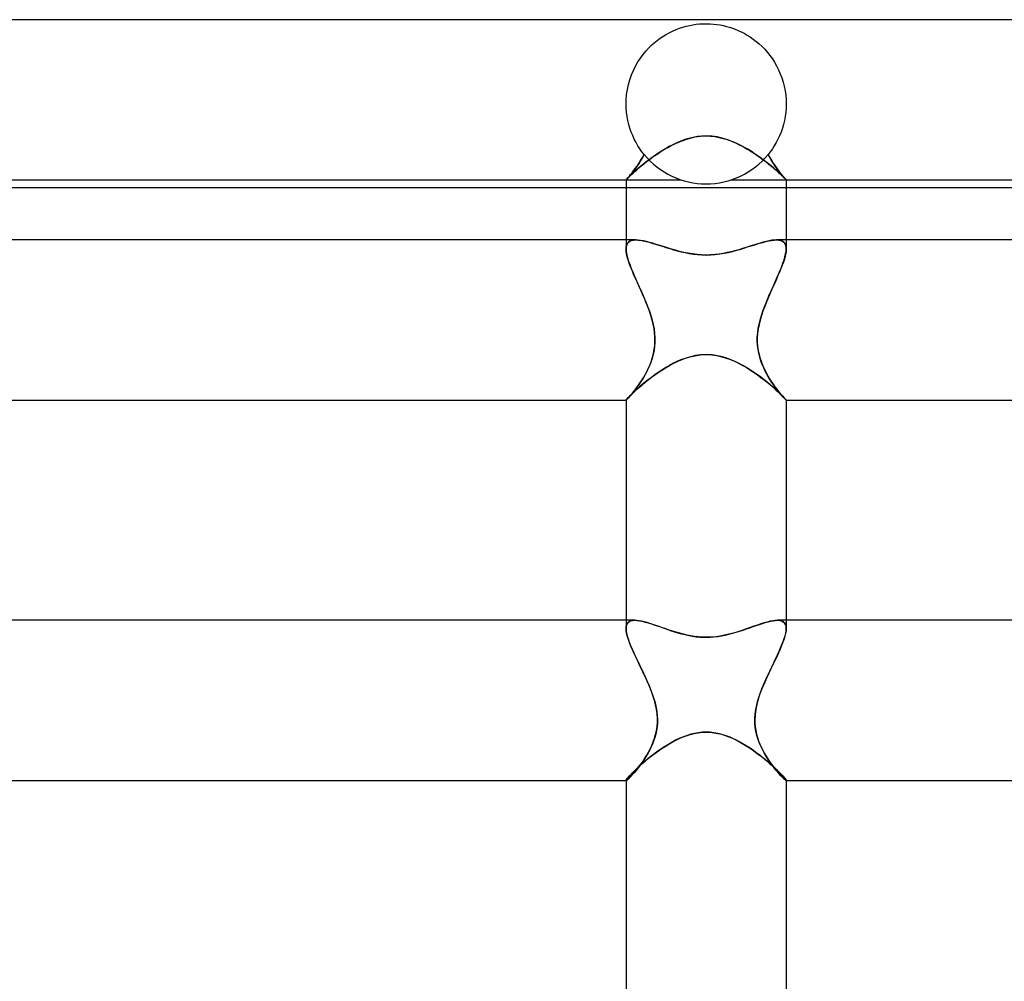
# Model space of a CAD drawing. Header units: millimetres. Extents: x -258 to 258, y -2 to 190.
# Tile 30 of 41: x -17 to 7, y 166 to 190. Entities that reach past the tile are written whole.
import ezdxf

# ---------------------------------------------------------------- set-up
doc = ezdxf.new("R2010")
doc.units = ezdxf.units.MM
doc.layers.add('HIDDEN', color=7, linetype='Continuous')
doc.layers.add('THICK', color=7, linetype='Continuous')

msp = doc.modelspace()

# ---------------------------------------------------------------- linework, layer by layer
at = {"layer": 'HIDDEN'}
for p, q in [((-1.013, 189.624), (-0.926, 189.673)), ((-0.926, 189.673), (-0.839, 189.715)), ((-0.839, 189.715), (-0.752, 189.753)), ((-0.752, 189.753), (-0.666, 189.786)), ((-0.666, 189.786), (-0.58, 189.814)), ((-0.58, 189.814), (-0.495, 189.838)), ((-0.495, 189.838), (-0.411, 189.857)), ((-0.411, 189.857), (-0.329, 189.873)), ((-0.329, 189.873), (-0.248, 189.885)), ((-0.248, 189.885), (-0.164, 189.893)), ((-0.164, 189.893), (-0.077, 189.899)), ((-0.077, 189.899), (0.011, 189.9)), ((0.011, 189.9), (0.099, 189.898)), ((0.099, 189.898), (0.185, 189.891)), ((0.185, 189.891), (0.268, 189.882)), ((0.268, 189.882), (0.351, 189.869)), ((0.351, 189.869), (0.431, 189.853)), ((0.431, 189.853), (0.509, 189.834)), ((0.509, 189.834), (0.583, 189.813)), ((0.583, 189.813), (0.655, 189.79)), ((0.655, 189.79), (0.727, 189.763)), ((0.727, 189.763), (0.801, 189.733)), ((0.801, 189.733), (0.875, 189.698)), ((0.875, 189.698), (0.951, 189.66)), ((-1.347, 189.378), (-1.266, 189.448)), ((-1.266, 189.448), (-1.184, 189.512)), ((-1.184, 189.512), (-1.099, 189.571)), ((-1.099, 189.571), (-1.013, 189.624)), ((0.951, 189.66), (1.027, 189.616)), ((1.027, 189.616), (1.103, 189.569)), ((1.103, 189.569), (1.178, 189.516)), ((1.178, 189.516), (1.253, 189.459)), ((1.253, 189.459), (1.327, 189.397)), ((-1.573, 189.135), (-1.501, 189.222)), ((-1.501, 189.222), (-1.426, 189.303)), ((-1.426, 189.303), (-1.347, 189.378)), ((1.327, 189.397), (1.398, 189.33)), ((1.398, 189.33), (1.467, 189.26)), ((1.467, 189.26), (1.532, 189.185)), ((1.532, 189.185), (1.595, 189.107)), ((-1.765, 188.841), (-1.706, 188.944)), ((-1.706, 188.944), (-1.642, 189.042)), ((-1.642, 189.042), (-1.573, 189.135)), ((1.595, 189.107), (1.655, 189.024)), ((1.655, 189.024), (1.71, 188.937)), ((1.71, 188.937), (1.762, 188.845)), ((-1.866, 188.619), (-1.818, 188.733)), ((-1.818, 188.733), (-1.765, 188.841)), ((1.762, 188.845), (1.81, 188.75)), ((1.81, 188.75), (1.853, 188.652)), ((-1.941, 188.38), (-1.907, 188.501)), ((-1.907, 188.501), (-1.866, 188.619)), ((1.853, 188.652), (1.892, 188.55)), ((1.892, 188.55), (1.925, 188.444)), ((1.925, 188.444), (1.952, 188.336)), ((-1.987, 188.129), (-1.968, 188.256)), ((-1.968, 188.256), (-1.941, 188.38)), ((1.952, 188.336), (1.973, 188.225)), ((1.973, 188.225), (1.989, 188.113)), ((-2, 187.933), (-1.999, 187.95)), ((-1.999, 187.967), (-1.998, 187.983)), ((-1.999, 187.95), (-1.999, 187.967)), ((-1.998, 187.983), (-1.997, 188)), ((-1.997, 188), (-1.987, 188.129)), ((1.989, 188.113), (1.997, 188)), ((1.997, 188), (1.998, 187.983)), ((1.998, 187.983), (1.999, 187.967)), ((1.999, 187.967), (1.999, 187.95)), ((1.999, 187.95), (2, 187.933)), ((-2, 187.917), (-2, 187.933)), ((-2, 187.9), (-2, 187.917)), ((-1.997, 187.795), (-2, 187.9)), ((-1.989, 187.69), (-1.997, 187.795)), ((1.997, 187.794), (1.989, 187.689)), ((2, 187.9), (1.997, 187.794)), ((2, 187.933), (2, 187.917)), ((2, 187.917), (2, 187.9)), ((-1.975, 187.586), (-1.989, 187.69)), ((-1.956, 187.484), (-1.975, 187.586)), ((-1.932, 187.385), (-1.956, 187.484)), ((1.956, 187.483), (1.932, 187.384)), ((1.975, 187.585), (1.956, 187.483)), ((1.989, 187.689), (1.975, 187.585)), ((-1.904, 187.288), (-1.932, 187.385)), ((-1.871, 187.195), (-1.904, 187.288)), ((1.904, 187.288), (1.871, 187.194)), ((1.932, 187.384), (1.904, 187.288)), ((-1.835, 187.104), (-1.871, 187.195)), ((-1.795, 187.017), (-1.835, 187.104)), ((-1.751, 186.933), (-1.795, 187.017)), ((-0.693, 186.942), (-0.603, 186.978)), ((-0.603, 186.978), (-0.507, 187.012)), ((-0.507, 187.012), (-0.398, 187.044)), ((-0.398, 187.044), (-0.277, 187.071)), ((-0.277, 187.071), (-0.144, 187.089)), ((-0.144, 187.089), (0, 187.096)), ((0, 187.096), (0.109, 187.092)), ((0.109, 187.092), (0.217, 187.081)), ((0.217, 187.081), (0.324, 187.062)), ((0.324, 187.062), (0.429, 187.036)), ((0.429, 187.036), (0.532, 187.004)), ((0.532, 187.004), (0.633, 186.967)), ((0.633, 186.967), (0.732, 186.925)), ((1.794, 187.016), (1.75, 186.932)), ((1.834, 187.103), (1.794, 187.016)), ((1.871, 187.194), (1.834, 187.103)), ((-1.704, 186.853), (-1.751, 186.933)), ((-1.654, 186.776), (-1.704, 186.853)), ((-1.603, 186.703), (-1.654, 186.776)), ((-1.201, 186.661), (-1.122, 186.713)), ((-1.122, 186.713), (-1.039, 186.763)), ((-1.039, 186.763), (-0.955, 186.812)), ((-0.955, 186.812), (-0.87, 186.858)), ((-0.87, 186.858), (-0.782, 186.902)), ((-0.782, 186.902), (-0.693, 186.942)), ((0.732, 186.925), (0.828, 186.879)), ((0.828, 186.879), (0.922, 186.83)), ((0.922, 186.83), (1.012, 186.779)), ((1.012, 186.779), (1.1, 186.727)), ((1.1, 186.727), (1.185, 186.672)), ((1.654, 186.776), (1.602, 186.703)), ((1.703, 186.852), (1.654, 186.776)), ((1.75, 186.932), (1.703, 186.852)), ((-1.682, 186.41), (-1.637, 186.48)), ((-1.632, 186.488), (-1.674, 186.421)), ((-1.637, 186.48), (-1.592, 186.555)), ((-1.59, 186.56), (-1.632, 186.488)), ((-1.548, 186.634), (-1.603, 186.703)), ((-1.592, 186.555), (-1.548, 186.634)), ((-1.548, 186.634), (-1.59, 186.56)), ((-1.495, 186.45), (-1.426, 186.502)), ((-1.426, 186.502), (-1.354, 186.555)), ((-1.354, 186.555), (-1.279, 186.608)), ((-1.279, 186.608), (-1.201, 186.661)), ((1.185, 186.672), (1.267, 186.617)), ((1.267, 186.617), (1.346, 186.561)), ((1.346, 186.561), (1.423, 186.504)), ((1.423, 186.504), (1.496, 186.448)), ((1.602, 186.703), (1.548, 186.634)), ((1.592, 186.555), (1.548, 186.634)), ((1.548, 186.634), (1.59, 186.56)), ((1.59, 186.56), (1.632, 186.488)), ((1.637, 186.48), (1.592, 186.555)), ((1.632, 186.488), (1.674, 186.421)), ((1.682, 186.41), (1.637, 186.48)), ((-1.85, 186.175), (-1.811, 186.226)), ((-1.796, 186.246), (-1.834, 186.196)), ((-1.811, 186.226), (-1.77, 186.282)), ((-1.757, 186.3), (-1.796, 186.246)), ((-1.783, 186.21), (-1.733, 186.253)), ((-1.77, 186.282), (-1.727, 186.343)), ((-1.716, 186.358), (-1.757, 186.3)), ((-1.733, 186.253), (-1.679, 186.3)), ((-1.727, 186.343), (-1.682, 186.41)), ((-1.674, 186.421), (-1.716, 186.358)), ((-1.679, 186.3), (-1.622, 186.348)), ((-1.622, 186.348), (-1.56, 186.398)), ((-1.56, 186.398), (-1.495, 186.45)), ((1.496, 186.448), (1.566, 186.393)), ((1.566, 186.393), (1.632, 186.34)), ((1.632, 186.34), (1.693, 186.288)), ((1.674, 186.421), (1.716, 186.358)), ((1.727, 186.343), (1.682, 186.41)), ((1.693, 186.288), (1.749, 186.239)), ((1.716, 186.358), (1.757, 186.3)), ((1.77, 186.282), (1.727, 186.343)), ((1.749, 186.239), (1.801, 186.194)), ((1.757, 186.3), (1.796, 186.246)), ((1.811, 186.226), (1.77, 186.282)), ((1.796, 186.246), (1.834, 186.196)), ((1.85, 186.175), (1.811, 186.226)), ((-2, 186), (-1.995, 186.004)), ((-1.996, 186.004), (-2, 186)), ((-2, 186), (-1.997, 186.003)), ((-2, 186), (-2, 186)), ((-2, 186), (-2, 186)), ((-2, 186), (-2, 186)), ((-2, 186), (-2, 186)), ((-2, 186), (-2, 186)), ((-2, 186), (-2, 186)), ((-2, 186), (-2, 186)), ((-2, 186), (-2, 186)), ((-2, 186), (-2, 186)), ((-2, 186), (-2, 186)), ((-2, 186), (-2, 186)), ((-2, 186), (-2, 186)), ((-2, 186), (-0.625, 186)), ((-1.997, 186.003), (-1.989, 186.012)), ((-1.987, 186.013), (-1.996, 186.004)), ((-1.995, 186.004), (-1.985, 186.015)), ((-1.989, 186.012), (-1.976, 186.026)), ((-1.972, 186.029), (-1.987, 186.013)), ((-1.985, 186.015), (-1.968, 186.034)), ((-1.976, 186.026), (-1.957, 186.046)), ((-1.952, 186.051), (-1.972, 186.029)), ((-1.968, 186.034), (-1.945, 186.059)), ((-1.957, 186.046), (-1.932, 186.07)), ((-1.928, 186.079), (-1.952, 186.051)), ((-1.945, 186.059), (-1.918, 186.092)), ((-1.932, 186.07), (-1.902, 186.099)), ((-1.9, 186.113), (-1.928, 186.079)), ((-1.918, 186.092), (-1.886, 186.13)), ((-1.902, 186.099), (-1.867, 186.132)), ((-1.868, 186.152), (-1.9, 186.113)), ((-1.886, 186.13), (-1.85, 186.175)), ((-1.834, 186.196), (-1.868, 186.152)), ((-1.867, 186.132), (-1.827, 186.169)), ((-1.827, 186.169), (-1.783, 186.21)), ((0.625, 186), (2, 186)), ((1.801, 186.194), (1.847, 186.152)), ((1.834, 186.196), (1.868, 186.152)), ((1.847, 186.152), (1.887, 186.114)), ((1.886, 186.13), (1.85, 186.175)), ((1.868, 186.152), (1.9, 186.113)), ((1.918, 186.092), (1.886, 186.13)), ((1.887, 186.114), (1.922, 186.081)), ((1.9, 186.113), (1.928, 186.079)), ((1.945, 186.059), (1.918, 186.092)), ((1.922, 186.081), (1.95, 186.053)), ((1.928, 186.079), (1.952, 186.051)), ((1.968, 186.034), (1.945, 186.059)), ((1.95, 186.053), (1.972, 186.03)), ((1.952, 186.051), (1.972, 186.029)), ((1.985, 186.015), (1.968, 186.034)), ((1.972, 186.03), (1.988, 186.014)), ((1.972, 186.029), (1.987, 186.013)), ((1.995, 186.004), (1.985, 186.015)), ((1.987, 186.013), (1.996, 186.004)), ((1.988, 186.014), (1.997, 186.004)), ((2, 186), (1.995, 186.004)), ((1.996, 186.004), (2, 186)), ((1.997, 186.004), (2, 186)), ((2, 186), (2, 186)), ((2, 186), (2, 186)), ((2, 186), (2, 186)), ((2, 186), (2, 186)), ((2, 186), (2, 186)), ((2, 186), (2, 186)), ((2, 186), (2, 186)), ((2, 186), (2, 186)), ((2, 186), (2, 186)), ((2, 186), (2, 186)), ((2, 186), (2, 186)), ((2, 186), (2, 186)), ((2, 185.8), (-2, 185.8)), ((-2, 184.5), (-2, 184.275)), ((-1.862, 184.487), (-1.813, 184.497)), ((-1.814, 184.497), (-1.862, 184.487)), ((-1.758, 184.5), (-1.814, 184.497)), ((-1.813, 184.497), (-1.758, 184.5)), ((-1.7, 184.497), (-1.758, 184.5)), ((-1.636, 184.489), (-1.7, 184.497)), ((1.701, 184.497), (1.639, 184.49)), ((1.758, 184.5), (1.701, 184.497)), ((1.813, 184.497), (1.758, 184.5)), ((1.758, 184.5), (1.814, 184.497)), ((1.862, 184.487), (1.813, 184.497)), ((1.814, 184.497), (1.862, 184.487)), ((2, 184.5), (2, 184.275)), ((-2, 184.275), (-1.996, 184.329)), ((-1.996, 184.329), (-2, 184.275)), ((-1.997, 184.215), (-2, 184.275)), ((-2, 184.275), (-1.997, 184.219)), ((-1.996, 184.329), (-1.985, 184.376)), ((-1.985, 184.376), (-1.996, 184.329)), ((-1.985, 184.376), (-1.965, 184.415)), ((-1.966, 184.415), (-1.985, 184.376)), ((-1.939, 184.446), (-1.966, 184.415)), ((-1.965, 184.415), (-1.938, 184.447)), ((-1.904, 184.471), (-1.939, 184.446)), ((-1.938, 184.447), (-1.903, 184.471)), ((-1.862, 184.487), (-1.904, 184.471)), ((-1.903, 184.471), (-1.862, 184.487)), ((-1.566, 184.477), (-1.636, 184.489)), ((-1.492, 184.46), (-1.566, 184.477)), ((-1.414, 184.439), (-1.492, 184.46)), ((-1.332, 184.415), (-1.414, 184.439)), ((-1.245, 184.389), (-1.332, 184.415)), ((-1.155, 184.361), (-1.245, 184.389)), ((-1.062, 184.332), (-1.155, 184.361)), ((-0.966, 184.301), (-1.062, 184.332)), ((-0.867, 184.271), (-0.966, 184.301)), ((-0.766, 184.242), (-0.867, 184.271)), ((0.816, 184.256), (0.721, 184.23)), ((0.911, 184.284), (0.816, 184.256)), ((1.003, 184.313), (0.911, 184.284)), ((1.093, 184.341), (1.003, 184.313)), ((1.181, 184.369), (1.093, 184.341)), ((1.266, 184.396), (1.181, 184.369)), ((1.349, 184.421), (1.266, 184.396)), ((1.427, 184.443), (1.349, 184.421)), ((1.502, 184.462), (1.427, 184.443)), ((1.573, 184.478), (1.502, 184.462)), ((1.639, 184.49), (1.573, 184.478)), ((1.903, 184.471), (1.862, 184.487)), ((1.862, 184.487), (1.904, 184.471)), ((1.938, 184.447), (1.903, 184.471)), ((1.904, 184.471), (1.939, 184.446)), ((1.965, 184.415), (1.938, 184.447)), ((1.939, 184.446), (1.966, 184.415)), ((1.985, 184.376), (1.965, 184.415)), ((1.966, 184.415), (1.985, 184.376)), ((1.996, 184.329), (1.985, 184.376)), ((1.985, 184.376), (1.996, 184.329)), ((2, 184.275), (1.996, 184.329)), ((1.996, 184.329), (2, 184.275)), ((1.997, 184.215), (2, 184.275)), ((2, 184.275), (1.997, 184.219)), ((-1.997, 184.219), (-1.988, 184.157)), ((-1.986, 184.149), (-1.997, 184.215)), ((-1.988, 184.157), (-1.973, 184.091)), ((-1.97, 184.077), (-1.986, 184.149)), ((-1.973, 184.091), (-1.954, 184.02)), ((-1.947, 184), (-1.97, 184.077)), ((-1.954, 184.02), (-1.929, 183.945)), ((-0.662, 184.214), (-0.766, 184.242)), ((-0.556, 184.189), (-0.662, 184.214)), ((-0.449, 184.167), (-0.556, 184.189)), ((-0.339, 184.149), (-0.449, 184.167)), ((-0.228, 184.135), (-0.339, 184.149)), ((-0.115, 184.126), (-0.228, 184.135)), ((0, 184.123), (-0.115, 184.126)), ((0.107, 184.126), (0, 184.123)), ((0.214, 184.133), (0.107, 184.126)), ((0.319, 184.146), (0.214, 184.133)), ((0.423, 184.162), (0.319, 184.146)), ((0.524, 184.182), (0.423, 184.162)), ((0.623, 184.205), (0.524, 184.182)), ((0.721, 184.23), (0.623, 184.205)), ((1.954, 184.02), (1.929, 183.945)), ((1.947, 184), (1.97, 184.077)), ((1.973, 184.091), (1.954, 184.02)), ((1.97, 184.077), (1.986, 184.149)), ((1.988, 184.157), (1.973, 184.091)), ((1.986, 184.149), (1.997, 184.215)), ((1.997, 184.219), (1.988, 184.157)), ((-1.92, 183.918), (-1.947, 184)), ((-1.929, 183.945), (-1.901, 183.866)), ((-1.888, 183.832), (-1.92, 183.918)), ((-1.901, 183.866), (-1.869, 183.783)), ((-1.852, 183.742), (-1.888, 183.832)), ((-1.869, 183.783), (-1.833, 183.698)), ((1.869, 183.783), (1.833, 183.698)), ((1.852, 183.742), (1.888, 183.832)), ((1.901, 183.866), (1.869, 183.783)), ((1.888, 183.832), (1.92, 183.918)), ((1.929, 183.945), (1.901, 183.866)), ((1.92, 183.918), (1.947, 184)), ((-1.812, 183.649), (-1.852, 183.742)), ((-1.833, 183.698), (-1.795, 183.609)), ((-1.77, 183.552), (-1.812, 183.649)), ((-1.795, 183.609), (-1.755, 183.518)), ((-1.726, 183.452), (-1.77, 183.552)), ((-1.755, 183.518), (-1.713, 183.424)), ((1.755, 183.518), (1.713, 183.424)), ((1.726, 183.452), (1.77, 183.552)), ((1.795, 183.609), (1.755, 183.518)), ((1.77, 183.552), (1.812, 183.649)), ((1.833, 183.698), (1.795, 183.609)), ((1.812, 183.649), (1.852, 183.742)), ((-1.68, 183.351), (-1.726, 183.452)), ((-1.713, 183.424), (-1.67, 183.328)), ((-1.633, 183.248), (-1.68, 183.351)), ((-1.67, 183.328), (-1.626, 183.231)), ((1.67, 183.328), (1.626, 183.231)), ((1.633, 183.248), (1.68, 183.351)), ((1.713, 183.424), (1.67, 183.328)), ((1.68, 183.351), (1.726, 183.452)), ((-1.587, 183.143), (-1.633, 183.248)), ((-1.626, 183.231), (-1.582, 183.131)), ((-1.542, 183.038), (-1.587, 183.143)), ((-1.582, 183.131), (-1.538, 183.03)), ((-1.498, 182.933), (-1.542, 183.038)), ((-1.538, 183.03), (-1.496, 182.928)), ((1.538, 183.03), (1.496, 182.928)), ((1.498, 182.933), (1.542, 183.038)), ((1.582, 183.131), (1.538, 183.03)), ((1.542, 183.038), (1.587, 183.143)), ((1.626, 183.231), (1.582, 183.131)), ((1.587, 183.143), (1.633, 183.248)), ((-1.456, 182.827), (-1.498, 182.933)), ((-1.496, 182.928), (-1.455, 182.823)), ((-1.417, 182.72), (-1.456, 182.827)), ((-1.455, 182.823), (-1.416, 182.717)), ((1.455, 182.823), (1.416, 182.717)), ((1.417, 182.72), (1.456, 182.827)), ((1.496, 182.928), (1.455, 182.823)), ((1.456, 182.827), (1.498, 182.933)), ((-1.381, 182.611), (-1.417, 182.72)), ((-1.416, 182.717), (-1.38, 182.609)), ((-1.349, 182.5), (-1.381, 182.611)), ((-1.38, 182.609), (-1.349, 182.5)), ((1.349, 182.5), (1.381, 182.611)), ((1.38, 182.609), (1.349, 182.5)), ((1.416, 182.717), (1.38, 182.609)), ((1.381, 182.611), (1.417, 182.72)), ((-1.323, 182.395), (-1.349, 182.5)), ((-1.349, 182.5), (-1.322, 182.389)), ((-1.302, 182.289), (-1.323, 182.395)), ((-1.322, 182.389), (-1.3, 182.278)), ((-1.288, 182.183), (-1.302, 182.289)), ((1.288, 182.183), (1.302, 182.289)), ((1.322, 182.389), (1.3, 182.278)), ((1.302, 182.289), (1.323, 182.395)), ((1.349, 182.5), (1.322, 182.389)), ((1.323, 182.395), (1.349, 182.5)), ((-1.3, 182.278), (-1.286, 182.167)), ((-1.279, 182.077), (-1.288, 182.183)), ((-1.286, 182.167), (-1.279, 182.057)), ((-1.278, 181.972), (-1.279, 182.077)), ((-1.279, 182.057), (-1.279, 181.947)), ((1.278, 181.972), (1.279, 182.077)), ((1.279, 182.077), (1.288, 182.183)), ((1.286, 182.167), (1.279, 182.057)), ((1.279, 182.057), (1.279, 181.947)), ((1.3, 182.278), (1.286, 182.167)), ((-1.287, 181.84), (-1.301, 181.736)), ((-1.296, 181.766), (-1.284, 181.868)), ((-1.279, 181.947), (-1.287, 181.84)), ((-1.284, 181.868), (-1.278, 181.972)), ((1.284, 181.868), (1.278, 181.972)), ((1.279, 181.947), (1.287, 181.84)), ((1.296, 181.766), (1.284, 181.868)), ((1.287, 181.84), (1.301, 181.736)), ((-1.369, 181.48), (-1.339, 181.572)), ((-1.323, 181.635), (-1.35, 181.538)), ((-1.339, 181.572), (-1.315, 181.668)), ((-1.301, 181.736), (-1.323, 181.635)), ((-1.315, 181.668), (-1.296, 181.766)), ((-0.621, 181.507), (-0.519, 181.545)), ((-0.519, 181.545), (-0.406, 181.579)), ((-0.406, 181.579), (-0.282, 181.609)), ((-0.282, 181.609), (-0.147, 181.628)), ((-0.147, 181.628), (0, 181.636)), ((0, 181.636), (0.139, 181.629)), ((0.139, 181.629), (0.269, 181.611)), ((0.269, 181.611), (0.39, 181.584)), ((0.39, 181.584), (0.501, 181.551)), ((0.501, 181.551), (0.607, 181.512)), ((1.315, 181.668), (1.296, 181.766)), ((1.301, 181.736), (1.323, 181.635)), ((1.339, 181.572), (1.315, 181.668)), ((1.323, 181.635), (1.35, 181.538)), ((1.369, 181.48), (1.339, 181.572)), ((-1.477, 181.225), (-1.438, 181.306)), ((-1.417, 181.355), (-1.455, 181.27)), ((-1.438, 181.306), (-1.402, 181.391)), ((-1.381, 181.444), (-1.417, 181.355)), ((-1.402, 181.391), (-1.369, 181.48)), ((-1.35, 181.538), (-1.381, 181.444)), ((-1.105, 181.251), (-1.013, 181.308)), ((-1.013, 181.308), (-0.918, 181.363)), ((-0.918, 181.363), (-0.821, 181.415)), ((-0.821, 181.415), (-0.722, 181.463)), ((-0.722, 181.463), (-0.621, 181.507)), ((0.607, 181.512), (0.712, 181.468)), ((0.712, 181.468), (0.814, 181.419)), ((0.814, 181.419), (0.913, 181.366)), ((0.913, 181.366), (1.011, 181.31)), ((1.011, 181.31), (1.105, 181.251)), ((1.35, 181.538), (1.381, 181.444)), ((1.402, 181.391), (1.369, 181.48)), ((1.381, 181.444), (1.417, 181.355)), ((1.438, 181.306), (1.402, 181.391)), ((1.417, 181.355), (1.455, 181.27)), ((1.477, 181.225), (1.438, 181.306)), ((-1.602, 181.004), (-1.559, 181.074)), ((-1.539, 181.109), (-1.583, 181.034)), ((-1.559, 181.074), (-1.517, 181.148)), ((-1.496, 181.188), (-1.539, 181.109)), ((-1.517, 181.148), (-1.477, 181.225)), ((-1.455, 181.27), (-1.496, 181.188)), ((-1.446, 181.008), (-1.366, 181.069)), ((-1.366, 181.069), (-1.282, 181.13)), ((-1.282, 181.13), (-1.195, 181.191)), ((-1.195, 181.191), (-1.105, 181.251)), ((1.105, 181.251), (1.196, 181.191)), ((1.196, 181.191), (1.284, 181.129)), ((1.284, 181.129), (1.368, 181.068)), ((1.368, 181.068), (1.448, 181.006)), ((1.455, 181.27), (1.496, 181.188)), ((1.517, 181.148), (1.477, 181.225)), ((1.496, 181.188), (1.539, 181.109)), ((1.559, 181.074), (1.517, 181.148)), ((1.539, 181.109), (1.583, 181.034)), ((1.602, 181.004), (1.559, 181.074)), ((-1.773, 180.757), (-1.732, 180.813)), ((-1.719, 180.831), (-1.763, 180.771)), ((-1.732, 180.813), (-1.689, 180.873)), ((-1.722, 180.778), (-1.66, 180.833)), ((-1.674, 180.894), (-1.719, 180.831)), ((-1.689, 180.873), (-1.645, 180.936)), ((-1.628, 180.962), (-1.674, 180.894)), ((-1.66, 180.833), (-1.593, 180.889)), ((-1.645, 180.936), (-1.602, 181.004)), ((-1.583, 181.034), (-1.628, 180.962)), ((-1.593, 180.889), (-1.522, 180.948)), ((-1.522, 180.948), (-1.446, 181.008)), ((1.448, 181.006), (1.524, 180.946)), ((1.524, 180.946), (1.596, 180.887)), ((1.583, 181.034), (1.628, 180.962)), ((1.596, 180.887), (1.663, 180.83)), ((1.645, 180.936), (1.602, 181.004)), ((1.628, 180.962), (1.674, 180.894)), ((1.689, 180.873), (1.645, 180.936)), ((1.663, 180.83), (1.724, 180.776)), ((1.674, 180.894), (1.719, 180.831)), ((1.732, 180.813), (1.689, 180.873)), ((1.719, 180.831), (1.763, 180.771)), ((1.773, 180.757), (1.732, 180.813)), ((-1.968, 180.54), (-1.944, 180.566)), ((-1.944, 180.566), (-1.912, 180.599)), ((-1.943, 180.554), (-1.916, 180.584)), ((-1.912, 180.588), (-1.94, 180.557)), ((-1.916, 180.584), (-1.885, 180.619)), ((-1.912, 180.599), (-1.873, 180.637)), ((-1.88, 180.625), (-1.912, 180.588)), ((-1.885, 180.619), (-1.851, 180.66)), ((-1.844, 180.668), (-1.88, 180.625)), ((-1.873, 180.637), (-1.829, 180.68)), ((-1.851, 180.66), (-1.813, 180.706)), ((-1.805, 180.717), (-1.844, 180.668)), ((-1.829, 180.68), (-1.778, 180.727)), ((-1.813, 180.706), (-1.773, 180.757)), ((-1.763, 180.771), (-1.805, 180.717)), ((-1.778, 180.727), (-1.722, 180.778)), ((1.724, 180.776), (1.78, 180.725)), ((1.763, 180.771), (1.805, 180.717)), ((1.813, 180.706), (1.773, 180.757)), ((1.78, 180.725), (1.831, 180.678)), ((1.805, 180.717), (1.844, 180.668)), ((1.851, 180.66), (1.813, 180.706)), ((1.831, 180.678), (1.875, 180.635)), ((1.844, 180.668), (1.88, 180.625)), ((1.885, 180.619), (1.851, 180.66)), ((1.875, 180.635), (1.913, 180.598)), ((1.88, 180.625), (1.912, 180.588)), ((1.916, 180.584), (1.885, 180.619)), ((1.912, 180.588), (1.94, 180.557)), ((1.913, 180.598), (1.945, 180.565)), ((1.943, 180.554), (1.916, 180.584)), ((1.945, 180.565), (1.969, 180.539)), ((-2, 180.5), (-1.997, 180.506)), ((-2, 180.5), (-1.994, 180.504)), ((-1.994, 180.504), (-2, 180.5)), ((-2, 180.5), (-2, 180.5)), ((-2, 180.5), (-2, 180.5)), ((-2, 180.5), (-2, 180.5)), ((-2, 180.5), (-2, 180.5)), ((-2, 180.5), (-2, 180.5)), ((-2, 180.5), (-2, 180.5)), ((-2, 180.5), (-2, 180.5)), ((-2, 180.5), (-2, 180.5)), ((-2, 180.5), (-2, 180.5)), ((-2, 180.5), (-2, 180.5)), ((-2, 180.5), (-2, 180.5)), ((-2, 180.5), (-2, 180.5)), ((-1.997, 180.506), (-1.986, 180.52)), ((-1.982, 180.515), (-1.994, 180.504)), ((-1.994, 180.504), (-1.982, 180.514)), ((-1.986, 180.52), (-1.968, 180.54)), ((-1.964, 180.532), (-1.982, 180.515)), ((-1.982, 180.514), (-1.965, 180.531)), ((-1.965, 180.531), (-1.943, 180.554)), ((-1.94, 180.557), (-1.964, 180.532)), ((1.94, 180.557), (1.964, 180.532)), ((1.965, 180.531), (1.943, 180.554)), ((1.964, 180.532), (1.982, 180.515)), ((1.982, 180.514), (1.965, 180.531)), ((1.969, 180.539), (1.986, 180.519)), ((1.982, 180.515), (1.994, 180.504)), ((1.994, 180.504), (1.982, 180.514)), ((1.986, 180.519), (1.997, 180.506)), ((2, 180.5), (1.994, 180.504)), ((1.994, 180.504), (2, 180.5)), ((1.997, 180.506), (2, 180.5)), ((2, 180.5), (2, 180.5)), ((2, 180.5), (2, 180.5)), ((2, 180.5), (2, 180.5)), ((2, 180.5), (2, 180.5)), ((2, 180.5), (2, 180.5)), ((2, 180.5), (2, 180.5)), ((2, 180.5), (2, 180.5)), ((2, 180.5), (2, 180.5)), ((2, 180.5), (2, 180.5)), ((2, 180.5), (2, 180.5)), ((2, 180.5), (2, 180.5)), ((2, 180.5), (2, 180.5)), ((-2, 175), (-2, 174.797)), ((-1.983, 174.897), (-1.961, 174.935)), ((-1.959, 174.937), (-1.982, 174.9)), ((-1.961, 174.935), (-1.93, 174.964)), ((-1.927, 174.966), (-1.959, 174.937)), ((-1.93, 174.964), (-1.89, 174.984)), ((-1.887, 174.985), (-1.927, 174.966)), ((-1.89, 174.984), (-1.841, 174.996)), ((-1.839, 174.997), (-1.887, 174.985)), ((-1.841, 174.996), (-1.785, 175)), ((-1.784, 175), (-1.839, 174.997)), ((-1.731, 174.997), (-1.784, 175)), ((-1.674, 174.99), (-1.731, 174.997)), ((-1.612, 174.978), (-1.674, 174.99)), ((-1.546, 174.963), (-1.612, 174.978)), ((-1.477, 174.944), (-1.546, 174.963)), ((-1.405, 174.922), (-1.477, 174.944)), ((-1.331, 174.898), (-1.405, 174.922)), ((1.367, 174.91), (1.281, 174.881)), ((1.449, 174.935), (1.367, 174.91)), ((1.526, 174.957), (1.449, 174.935)), ((1.599, 174.975), (1.526, 174.957)), ((1.666, 174.989), (1.599, 174.975)), ((1.728, 174.997), (1.666, 174.989)), ((1.785, 175), (1.728, 174.997)), ((1.784, 175), (1.839, 174.997)), ((1.841, 174.996), (1.785, 175)), ((1.839, 174.997), (1.887, 174.985)), ((1.89, 174.984), (1.841, 174.996)), ((1.887, 174.985), (1.927, 174.966)), ((1.93, 174.964), (1.89, 174.984)), ((1.927, 174.966), (1.959, 174.937)), ((1.961, 174.935), (1.93, 174.964)), ((1.959, 174.937), (1.982, 174.9)), ((1.983, 174.897), (1.961, 174.935)), ((2, 175), (2, 174.797)), ((-1.995, 174.853), (-2, 174.797)), ((-2, 174.797), (-1.996, 174.851)), ((-1.997, 174.742), (-2, 174.797)), ((-2, 174.797), (-1.997, 174.741)), ((-1.987, 174.681), (-1.997, 174.742)), ((-1.997, 174.741), (-1.986, 174.678)), ((-1.996, 174.851), (-1.983, 174.897)), ((-1.982, 174.9), (-1.995, 174.853)), ((-1.971, 174.616), (-1.987, 174.681)), ((-1.986, 174.678), (-1.97, 174.609)), ((-1.253, 174.871), (-1.331, 174.898)), ((-1.174, 174.844), (-1.253, 174.871)), ((-1.092, 174.816), (-1.174, 174.844)), ((-1.009, 174.787), (-1.092, 174.816)), ((-0.924, 174.758), (-1.009, 174.787)), ((-0.837, 174.729), (-0.924, 174.758)), ((-0.749, 174.702), (-0.837, 174.729)), ((-0.659, 174.675), (-0.749, 174.702)), ((-0.568, 174.651), (-0.659, 174.675)), ((0.684, 174.682), (0.571, 174.652)), ((0.793, 174.715), (0.684, 174.682)), ((0.899, 174.749), (0.793, 174.715)), ((1, 174.784), (0.899, 174.749)), ((1.098, 174.817), (1, 174.784)), ((1.191, 174.85), (1.098, 174.817)), ((1.281, 174.881), (1.191, 174.85)), ((1.986, 174.678), (1.97, 174.609)), ((1.971, 174.616), (1.987, 174.681)), ((1.982, 174.9), (1.995, 174.853)), ((1.996, 174.851), (1.983, 174.897)), ((1.997, 174.741), (1.986, 174.678)), ((1.987, 174.681), (1.997, 174.742)), ((1.995, 174.853), (2, 174.797)), ((2, 174.797), (1.996, 174.851)), ((1.997, 174.742), (2, 174.797)), ((2, 174.797), (1.997, 174.741)), ((-1.951, 174.546), (-1.971, 174.616)), ((-1.97, 174.609), (-1.947, 174.534)), ((-1.925, 174.471), (-1.951, 174.546)), ((-1.947, 174.534), (-1.919, 174.455)), ((-1.895, 174.393), (-1.925, 174.471)), ((-1.919, 174.455), (-1.886, 174.37)), ((-0.476, 174.63), (-0.568, 174.651)), ((-0.383, 174.611), (-0.476, 174.63)), ((-0.289, 174.596), (-0.383, 174.611)), ((-0.194, 174.585), (-0.289, 174.596)), ((-0.097, 174.578), (-0.194, 174.585)), ((0, 174.576), (-0.097, 174.578)), ((0.074, 174.577), (0, 174.576)), ((0.157, 174.582), (0.074, 174.577)), ((0.248, 174.591), (0.157, 174.582)), ((0.348, 174.605), (0.248, 174.591)), ((0.456, 174.626), (0.348, 174.605)), ((0.571, 174.652), (0.456, 174.626)), ((1.919, 174.455), (1.886, 174.37)), ((1.895, 174.393), (1.925, 174.471)), ((1.947, 174.534), (1.919, 174.455)), ((1.925, 174.471), (1.951, 174.546)), ((1.97, 174.609), (1.947, 174.534)), ((1.951, 174.546), (1.971, 174.616)), ((-1.862, 174.312), (-1.895, 174.393)), ((-1.886, 174.37), (-1.848, 174.282)), ((-1.825, 174.228), (-1.862, 174.312)), ((-1.848, 174.282), (-1.807, 174.189)), ((-1.785, 174.141), (-1.825, 174.228)), ((-1.807, 174.189), (-1.763, 174.092)), ((1.807, 174.189), (1.763, 174.092)), ((1.785, 174.141), (1.825, 174.228)), ((1.848, 174.282), (1.807, 174.189)), ((1.825, 174.228), (1.862, 174.312)), ((1.886, 174.37), (1.848, 174.282)), ((1.862, 174.312), (1.895, 174.393)), ((-1.743, 174.051), (-1.785, 174.141)), ((-1.763, 174.092), (-1.715, 173.993)), ((-1.699, 173.959), (-1.743, 174.051)), ((-1.715, 173.993), (-1.666, 173.89)), ((-1.654, 173.866), (-1.699, 173.959)), ((1.654, 173.866), (1.699, 173.959)), ((1.715, 173.993), (1.666, 173.89)), ((1.699, 173.959), (1.743, 174.051)), ((1.763, 174.092), (1.715, 173.993)), ((1.743, 174.051), (1.785, 174.141)), ((-1.666, 173.89), (-1.616, 173.785)), ((-1.609, 173.771), (-1.654, 173.866)), ((-1.616, 173.785), (-1.564, 173.677)), ((-1.563, 173.675), (-1.609, 173.771)), ((-1.564, 173.677), (-1.513, 173.568)), ((-1.519, 173.579), (-1.563, 173.675)), ((1.564, 173.677), (1.513, 173.568)), ((1.519, 173.579), (1.563, 173.675)), ((1.563, 173.675), (1.609, 173.771)), ((1.616, 173.785), (1.564, 173.677)), ((1.609, 173.771), (1.654, 173.866)), ((1.666, 173.89), (1.616, 173.785)), ((-1.475, 173.483), (-1.519, 173.579)), ((-1.513, 173.568), (-1.463, 173.456)), ((-1.433, 173.387), (-1.475, 173.483)), ((-1.463, 173.456), (-1.415, 173.344)), ((1.463, 173.456), (1.415, 173.344)), ((1.433, 173.387), (1.475, 173.483)), ((1.513, 173.568), (1.463, 173.456)), ((1.475, 173.483), (1.519, 173.579)), ((-1.394, 173.29), (-1.433, 173.387)), ((-1.415, 173.344), (-1.37, 173.23)), ((-1.357, 173.195), (-1.394, 173.29)), ((-1.37, 173.23), (-1.329, 173.115)), ((-1.323, 173.098), (-1.357, 173.195)), ((1.323, 173.098), (1.357, 173.195)), ((1.37, 173.23), (1.329, 173.115)), ((1.357, 173.195), (1.394, 173.29)), ((1.415, 173.344), (1.37, 173.23)), ((1.394, 173.29), (1.433, 173.387)), ((-1.329, 173.115), (-1.293, 173)), ((-1.293, 173), (-1.323, 173.098)), ((-1.264, 172.89), (-1.293, 173)), ((-1.293, 173), (-1.268, 172.907)), ((1.263, 172.886), (1.293, 173)), ((1.293, 173), (1.268, 172.907)), ((1.329, 173.115), (1.293, 173)), ((1.293, 173), (1.323, 173.098)), ((-1.268, 172.907), (-1.248, 172.814)), ((-1.241, 172.779), (-1.264, 172.89)), ((-1.248, 172.814), (-1.232, 172.72)), ((-1.225, 172.668), (-1.241, 172.779)), ((-1.232, 172.72), (-1.221, 172.624)), ((1.232, 172.72), (1.221, 172.624)), ((1.224, 172.657), (1.24, 172.771)), ((1.248, 172.814), (1.232, 172.72)), ((1.24, 172.771), (1.263, 172.886)), ((1.268, 172.907), (1.248, 172.814)), ((-1.217, 172.559), (-1.225, 172.668)), ((-1.225, 172.346), (-1.217, 172.451)), ((-1.221, 172.624), (-1.217, 172.529)), ((-1.217, 172.529), (-1.218, 172.434)), ((-1.217, 172.451), (-1.217, 172.559)), ((1.217, 172.544), (1.224, 172.657)), ((1.221, 172.624), (1.217, 172.529)), ((1.218, 172.432), (1.217, 172.544)), ((1.217, 172.529), (1.218, 172.434)), ((-1.262, 172.146), (-1.24, 172.244)), ((-1.24, 172.248), (-1.259, 172.158)), ((-1.24, 172.244), (-1.225, 172.346)), ((-1.226, 172.341), (-1.24, 172.248)), ((-1.218, 172.434), (-1.226, 172.341)), ((-0.196, 172.194), (-0.098, 172.204)), ((-0.098, 172.204), (0, 172.208)), ((0, 172.208), (0.097, 172.204)), ((0.097, 172.204), (0.193, 172.194)), ((1.218, 172.434), (1.226, 172.341)), ((1.228, 172.324), (1.218, 172.432)), ((1.226, 172.341), (1.24, 172.248)), ((1.245, 172.22), (1.228, 172.324)), ((1.24, 172.248), (1.259, 172.158)), ((1.269, 172.12), (1.245, 172.22)), ((-1.357, 171.875), (-1.321, 171.962)), ((-1.312, 171.986), (-1.344, 171.904)), ((-1.321, 171.962), (-1.289, 172.053)), ((-1.283, 172.071), (-1.312, 171.986)), ((-1.289, 172.053), (-1.262, 172.146)), ((-1.259, 172.158), (-1.283, 172.071)), ((-0.904, 171.927), (-0.804, 171.982)), ((-0.804, 171.982), (-0.703, 172.033)), ((-0.703, 172.033), (-0.6, 172.079)), ((-0.6, 172.079), (-0.497, 172.118)), ((-0.497, 172.118), (-0.395, 172.151)), ((-0.395, 172.151), (-0.295, 172.176)), ((-0.295, 172.176), (-0.196, 172.194)), ((0.193, 172.194), (0.289, 172.177)), ((0.289, 172.177), (0.383, 172.154)), ((0.383, 172.154), (0.477, 172.125)), ((0.477, 172.125), (0.569, 172.091)), ((0.569, 172.091), (0.66, 172.053)), ((0.66, 172.053), (0.748, 172.011)), ((0.748, 172.011), (0.834, 171.966)), ((0.834, 171.966), (0.918, 171.918)), ((1.259, 172.158), (1.283, 172.071)), ((1.299, 172.024), (1.269, 172.12)), ((1.283, 172.071), (1.312, 171.986)), ((1.333, 171.932), (1.299, 172.024)), ((1.312, 171.986), (1.344, 171.904)), ((-1.484, 171.631), (-1.439, 171.709)), ((-1.417, 171.75), (-1.457, 171.678)), ((-1.439, 171.709), (-1.397, 171.791)), ((-1.38, 171.826), (-1.417, 171.75)), ((-1.397, 171.791), (-1.357, 171.875)), ((-1.344, 171.904), (-1.38, 171.826)), ((-1.278, 171.677), (-1.189, 171.743)), ((-1.189, 171.743), (-1.096, 171.806)), ((-1.096, 171.806), (-1.001, 171.868)), ((-1.001, 171.868), (-0.904, 171.927)), ((0.918, 171.918), (1, 171.869)), ((1, 171.869), (1.08, 171.817)), ((1.08, 171.817), (1.159, 171.764)), ((1.159, 171.764), (1.236, 171.709)), ((1.236, 171.709), (1.311, 171.653)), ((1.372, 171.842), (1.333, 171.932)), ((1.344, 171.904), (1.38, 171.826)), ((1.414, 171.756), (1.372, 171.842)), ((1.38, 171.826), (1.417, 171.75)), ((1.459, 171.673), (1.414, 171.756)), ((1.417, 171.75), (1.457, 171.678)), ((-1.585, 171.473), (-1.629, 171.41)), ((-1.624, 171.417), (-1.577, 171.484)), ((-1.595, 171.42), (-1.522, 171.483)), ((-1.541, 171.539), (-1.585, 171.473)), ((-1.577, 171.484), (-1.53, 171.556)), ((-1.498, 171.607), (-1.541, 171.539)), ((-1.53, 171.556), (-1.484, 171.631)), ((-1.522, 171.483), (-1.445, 171.547)), ((-1.457, 171.678), (-1.498, 171.607)), ((-1.445, 171.547), (-1.364, 171.612)), ((-1.364, 171.612), (-1.278, 171.677)), ((1.311, 171.653), (1.383, 171.596)), ((1.383, 171.596), (1.454, 171.54)), ((1.454, 171.54), (1.521, 171.484)), ((1.457, 171.678), (1.498, 171.607)), ((1.506, 171.593), (1.459, 171.673)), ((1.498, 171.607), (1.541, 171.539)), ((1.555, 171.518), (1.506, 171.593)), ((1.521, 171.484), (1.586, 171.428)), ((1.541, 171.539), (1.585, 171.473)), ((1.604, 171.446), (1.555, 171.518)), ((1.585, 171.473), (1.629, 171.41)), ((-1.831, 171.199), (-1.781, 171.249)), ((-1.801, 171.193), (-1.76, 171.241)), ((-1.759, 171.243), (-1.799, 171.195)), ((-1.781, 171.249), (-1.724, 171.303)), ((-1.76, 171.241), (-1.716, 171.295)), ((-1.717, 171.295), (-1.759, 171.243)), ((-1.724, 171.303), (-1.662, 171.36)), ((-1.673, 171.351), (-1.717, 171.295)), ((-1.716, 171.295), (-1.671, 171.354)), ((-1.629, 171.41), (-1.673, 171.351)), ((-1.671, 171.354), (-1.624, 171.417)), ((-1.662, 171.36), (-1.595, 171.42)), ((1.586, 171.428), (1.647, 171.374)), ((1.652, 171.379), (1.604, 171.446)), ((1.629, 171.41), (1.673, 171.351)), ((1.647, 171.374), (1.704, 171.321)), ((1.7, 171.316), (1.652, 171.379)), ((1.673, 171.351), (1.717, 171.295)), ((1.745, 171.259), (1.7, 171.316)), ((1.704, 171.321), (1.757, 171.271)), ((1.717, 171.295), (1.759, 171.243)), ((1.789, 171.207), (1.745, 171.259)), ((1.757, 171.271), (1.806, 171.224)), ((1.759, 171.243), (1.799, 171.195)), ((1.806, 171.224), (1.85, 171.18)), ((-2, 171.002), (-1.997, 171.011)), ((-2, 171.002), (-2, 171.001)), ((-2, 171.001), (-2, 171.002)), ((-2, 171.001), (-2, 171.001)), ((-2, 171.001), (-2, 171.001)), ((-2, 171.001), (-1.999, 171)), ((-1.999, 171), (-2, 171.001)), ((-2, 171.001), (-2, 171.001)), ((-2, 171), (-1.998, 171)), ((-1.999, 171), (-1.999, 171)), ((-1.999, 171), (-1.998, 171)), ((-1.998, 171), (-1.999, 171)), ((-1.999, 171), (-1.999, 171)), ((-1.99, 171.004), (-1.998, 171)), ((-1.998, 171), (-1.99, 171.003)), ((-1.998, 171), (-1.998, 171)), ((-1.997, 171.011), (-1.987, 171.027)), ((-1.976, 171.014), (-1.99, 171.004)), ((-1.99, 171.003), (-1.977, 171.012)), ((-1.987, 171.027), (-1.969, 171.049)), ((-1.977, 171.012), (-1.958, 171.028)), ((-1.956, 171.03), (-1.976, 171.014)), ((-1.969, 171.049), (-1.945, 171.078)), ((-1.958, 171.028), (-1.935, 171.05)), ((-1.933, 171.052), (-1.956, 171.03)), ((-1.945, 171.078), (-1.914, 171.113)), ((-1.935, 171.05), (-1.907, 171.077)), ((-1.904, 171.08), (-1.933, 171.052)), ((-1.914, 171.113), (-1.876, 171.153)), ((-1.907, 171.077), (-1.875, 171.11)), ((-1.873, 171.113), (-1.904, 171.08)), ((-1.876, 171.153), (-1.831, 171.199)), ((-1.875, 171.11), (-1.84, 171.149)), ((-1.837, 171.151), (-1.873, 171.113)), ((-1.84, 171.149), (-1.801, 171.193)), ((-1.799, 171.195), (-1.837, 171.151)), ((1.83, 171.16), (1.789, 171.207)), ((1.799, 171.195), (1.837, 171.151)), ((1.868, 171.118), (1.83, 171.16)), ((1.837, 171.151), (1.873, 171.113)), ((1.85, 171.18), (1.889, 171.14)), ((1.901, 171.083), (1.868, 171.118)), ((1.873, 171.113), (1.904, 171.08)), ((1.889, 171.14), (1.922, 171.104)), ((1.931, 171.054), (1.901, 171.083)), ((1.904, 171.08), (1.933, 171.052)), ((1.922, 171.104), (1.95, 171.072)), ((1.956, 171.03), (1.931, 171.054)), ((1.933, 171.052), (1.956, 171.03)), ((1.95, 171.072), (1.972, 171.046)), ((1.976, 171.014), (1.956, 171.03)), ((1.956, 171.03), (1.976, 171.014)), ((1.972, 171.046), (1.987, 171.025)), ((1.99, 171.003), (1.976, 171.014)), ((1.976, 171.014), (1.99, 171.004)), ((1.987, 171.025), (1.997, 171.011)), ((1.99, 171.004), (1.998, 171)), ((1.998, 171), (1.99, 171.003)), ((1.997, 171.011), (2, 171.002)), ((1.999, 171), (1.998, 171)), ((1.998, 171), (1.998, 171)), ((1.998, 171), (1.999, 171)), ((1.998, 171), (2, 171)), ((2, 171.001), (1.999, 171)), ((1.999, 171), (2, 171.001)), ((1.999, 171), (1.999, 171)), ((1.999, 171), (1.999, 171)), ((2, 171.002), (2, 171.001)), ((2, 171.001), (2, 171.002)), ((2, 171.001), (2, 171.001)), ((2, 171.001), (2, 171.001)), ((2, 171.001), (2, 171.001))]:
    msp.add_line(p, q, dxfattribs=at)
for start_param, end_param in [(2.25607, 3.141593), (3.141593, 4.027115)]:
    msp.add_ellipse((0, 187.9), major_axis=(0, 2), ratio=1, start_param=start_param, end_param=end_param, dxfattribs=at)
at = {"layer": 'THICK'}
for p, q in [((165.5, 190), (-165.5, 190)), ((-0.633, 186.967), (-0.732, 186.925)), ((-0.532, 187.004), (-0.633, 186.967)), ((-0.429, 187.036), (-0.532, 187.004)), ((-0.324, 187.062), (-0.429, 187.036)), ((-0.217, 187.081), (-0.324, 187.062)), ((-0.109, 187.092), (-0.217, 187.081)), ((0, 187.096), (-0.109, 187.092)), ((0.144, 187.089), (0, 187.096)), ((0.277, 187.071), (0.144, 187.089)), ((0.398, 187.044), (0.277, 187.071)), ((0.507, 187.012), (0.398, 187.044)), ((0.603, 186.978), (0.507, 187.012)), ((0.693, 186.942), (0.603, 186.978)), ((-1.1, 186.727), (-1.185, 186.672)), ((-1.012, 186.779), (-1.1, 186.727)), ((-0.922, 186.83), (-1.012, 186.779)), ((-0.828, 186.879), (-0.922, 186.83)), ((-0.732, 186.925), (-0.828, 186.879)), ((0.782, 186.902), (0.693, 186.942)), ((0.87, 186.858), (0.782, 186.902)), ((0.955, 186.812), (0.87, 186.858)), ((1.039, 186.763), (0.955, 186.812)), ((1.122, 186.713), (1.039, 186.763)), ((1.201, 186.661), (1.122, 186.713)), ((-1.423, 186.504), (-1.496, 186.448)), ((-1.346, 186.561), (-1.423, 186.504)), ((-1.267, 186.617), (-1.346, 186.561)), ((-1.185, 186.672), (-1.267, 186.617)), ((1.279, 186.608), (1.201, 186.661)), ((1.354, 186.555), (1.279, 186.608)), ((1.426, 186.502), (1.354, 186.555)), ((1.495, 186.45), (1.426, 186.502)), ((-1.749, 186.239), (-1.801, 186.194)), ((-1.693, 186.288), (-1.749, 186.239)), ((-1.632, 186.34), (-1.693, 186.288)), ((-1.566, 186.393), (-1.632, 186.34)), ((-1.496, 186.448), (-1.566, 186.393)), ((1.56, 186.398), (1.495, 186.45)), ((1.622, 186.348), (1.56, 186.398)), ((1.679, 186.3), (1.622, 186.348)), ((1.733, 186.253), (1.679, 186.3)), ((1.783, 186.21), (1.733, 186.253)), ((-165.488, 186), (-2, 186)), ((-1.997, 186.004), (-2, 186)), ((-2, 186), (-2, 184.5)), ((-1.988, 186.014), (-1.997, 186.004)), ((-1.972, 186.03), (-1.988, 186.014)), ((-1.95, 186.053), (-1.972, 186.03)), ((-1.922, 186.081), (-1.95, 186.053)), ((-1.887, 186.114), (-1.922, 186.081)), ((-1.847, 186.152), (-1.887, 186.114)), ((-1.801, 186.194), (-1.847, 186.152)), ((1.827, 186.169), (1.783, 186.21)), ((1.867, 186.132), (1.827, 186.169)), ((1.902, 186.099), (1.867, 186.132)), ((1.932, 186.07), (1.902, 186.099)), ((1.957, 186.046), (1.932, 186.07)), ((1.976, 186.026), (1.957, 186.046)), ((1.989, 186.012), (1.976, 186.026)), ((1.997, 186.003), (1.989, 186.012)), ((2, 186), (1.997, 186.003)), ((2, 186), (165.488, 186)), ((2, 186), (2, 184.5)), ((-2, 185.8), (-33.5, 185.8)), ((33.5, 185.8), (2, 185.8)), ((-1.759, 184.5), (-166.866, 184.5)), ((-1.758, 184.5), (-1.701, 184.497)), ((-1.701, 184.497), (-1.639, 184.49)), ((1.636, 184.489), (1.7, 184.497)), ((1.7, 184.497), (1.758, 184.5)), ((166.866, 184.5), (1.759, 184.5)), ((-1.639, 184.49), (-1.573, 184.478)), ((-1.573, 184.478), (-1.502, 184.462)), ((-1.502, 184.462), (-1.427, 184.443)), ((-1.427, 184.443), (-1.349, 184.421)), ((-1.349, 184.421), (-1.266, 184.396)), ((-1.266, 184.396), (-1.181, 184.369)), ((-1.181, 184.369), (-1.093, 184.341)), ((-1.093, 184.341), (-1.003, 184.313)), ((-1.003, 184.313), (-0.911, 184.284)), ((-0.911, 184.284), (-0.816, 184.256)), ((-0.816, 184.256), (-0.721, 184.23)), ((0.766, 184.242), (0.867, 184.271)), ((0.867, 184.271), (0.966, 184.301)), ((0.966, 184.301), (1.062, 184.332)), ((1.062, 184.332), (1.155, 184.361)), ((1.155, 184.361), (1.245, 184.389)), ((1.245, 184.389), (1.332, 184.415)), ((1.332, 184.415), (1.414, 184.439)), ((1.414, 184.439), (1.492, 184.46)), ((1.492, 184.46), (1.566, 184.477)), ((1.566, 184.477), (1.636, 184.489)), ((-0.721, 184.23), (-0.623, 184.205)), ((-0.623, 184.205), (-0.524, 184.182)), ((-0.524, 184.182), (-0.423, 184.162)), ((-0.423, 184.162), (-0.319, 184.146)), ((-0.319, 184.146), (-0.214, 184.133)), ((-0.214, 184.133), (-0.107, 184.126)), ((-0.107, 184.126), (0, 184.123)), ((0, 184.123), (0.115, 184.126)), ((0.115, 184.126), (0.228, 184.135)), ((0.228, 184.135), (0.339, 184.149)), ((0.339, 184.149), (0.449, 184.167)), ((0.449, 184.167), (0.556, 184.189)), ((0.556, 184.189), (0.662, 184.214)), ((0.662, 184.214), (0.766, 184.242)), ((-0.501, 181.551), (-0.607, 181.512)), ((-0.39, 181.584), (-0.501, 181.551)), ((-0.269, 181.611), (-0.39, 181.584)), ((-0.139, 181.629), (-0.269, 181.611)), ((0, 181.636), (-0.139, 181.629)), ((0.147, 181.628), (0, 181.636)), ((0.282, 181.609), (0.147, 181.628)), ((0.406, 181.579), (0.282, 181.609)), ((0.519, 181.545), (0.406, 181.579)), ((0.621, 181.507), (0.519, 181.545)), ((-1.011, 181.31), (-1.105, 181.251)), ((-0.913, 181.366), (-1.011, 181.31)), ((-0.814, 181.419), (-0.913, 181.366)), ((-0.712, 181.468), (-0.814, 181.419)), ((-0.607, 181.512), (-0.712, 181.468)), ((0.722, 181.463), (0.621, 181.507)), ((0.821, 181.415), (0.722, 181.463)), ((0.918, 181.363), (0.821, 181.415)), ((1.013, 181.308), (0.918, 181.363)), ((1.105, 181.251), (1.013, 181.308)), ((-1.368, 181.068), (-1.448, 181.006)), ((-1.284, 181.129), (-1.368, 181.068)), ((-1.196, 181.191), (-1.284, 181.129)), ((-1.105, 181.251), (-1.196, 181.191)), ((1.195, 181.191), (1.105, 181.251)), ((1.282, 181.13), (1.195, 181.191)), ((1.366, 181.069), (1.282, 181.13)), ((1.446, 181.008), (1.366, 181.069)), ((-1.663, 180.83), (-1.724, 180.776)), ((-1.596, 180.887), (-1.663, 180.83)), ((-1.524, 180.946), (-1.596, 180.887)), ((-1.448, 181.006), (-1.524, 180.946)), ((1.522, 180.948), (1.446, 181.008)), ((1.593, 180.889), (1.522, 180.948)), ((1.66, 180.833), (1.593, 180.889)), ((1.722, 180.778), (1.66, 180.833)), ((-1.945, 180.565), (-1.969, 180.539)), ((-1.913, 180.598), (-1.945, 180.565)), ((-1.875, 180.635), (-1.913, 180.598)), ((-1.831, 180.678), (-1.875, 180.635)), ((-1.78, 180.725), (-1.831, 180.678)), ((-1.724, 180.776), (-1.78, 180.725)), ((1.778, 180.727), (1.722, 180.778)), ((1.829, 180.68), (1.778, 180.727)), ((1.873, 180.637), (1.829, 180.68)), ((1.912, 180.599), (1.873, 180.637)), ((1.944, 180.566), (1.912, 180.599)), ((1.968, 180.54), (1.944, 180.566)), ((-166.863, 180.5), (-2, 180.5)), ((-1.997, 180.506), (-2, 180.5)), ((-2, 180.5), (-2, 175)), ((-1.986, 180.519), (-1.997, 180.506)), ((-1.969, 180.539), (-1.986, 180.519)), ((1.986, 180.52), (1.968, 180.54)), ((1.997, 180.506), (1.986, 180.52)), ((2, 180.5), (1.997, 180.506)), ((2, 180.5), (166.863, 180.5)), ((2, 180.5), (2, 175)), ((-1.785, 175), (-169.241, 175)), ((-1.785, 175), (-1.728, 174.997)), ((-1.728, 174.997), (-1.666, 174.989)), ((-1.666, 174.989), (-1.599, 174.975)), ((-1.599, 174.975), (-1.526, 174.957)), ((-1.526, 174.957), (-1.449, 174.935)), ((-1.449, 174.935), (-1.367, 174.91)), ((-1.367, 174.91), (-1.281, 174.881)), ((1.331, 174.898), (1.405, 174.922)), ((1.405, 174.922), (1.477, 174.944)), ((1.477, 174.944), (1.546, 174.963)), ((1.546, 174.963), (1.612, 174.978)), ((1.612, 174.978), (1.674, 174.99)), ((1.674, 174.99), (1.731, 174.997)), ((1.731, 174.997), (1.784, 175)), ((169.241, 175), (1.785, 175)), ((-1.281, 174.881), (-1.191, 174.85)), ((-1.191, 174.85), (-1.098, 174.817)), ((-1.098, 174.817), (-1, 174.784)), ((-1, 174.784), (-0.899, 174.749)), ((-0.899, 174.749), (-0.793, 174.715)), ((-0.793, 174.715), (-0.684, 174.682)), ((-0.684, 174.682), (-0.571, 174.652)), ((0.568, 174.651), (0.659, 174.675)), ((0.659, 174.675), (0.749, 174.702)), ((0.749, 174.702), (0.837, 174.729)), ((0.837, 174.729), (0.924, 174.758)), ((0.924, 174.758), (1.009, 174.787)), ((1.009, 174.787), (1.092, 174.816)), ((1.092, 174.816), (1.174, 174.844)), ((1.174, 174.844), (1.253, 174.871)), ((1.253, 174.871), (1.331, 174.898)), ((-0.571, 174.652), (-0.456, 174.626)), ((-0.456, 174.626), (-0.348, 174.605)), ((-0.348, 174.605), (-0.248, 174.591)), ((-0.248, 174.591), (-0.157, 174.582)), ((-0.157, 174.582), (-0.074, 174.577)), ((-0.074, 174.577), (0, 174.576)), ((0, 174.576), (0.097, 174.578)), ((0.097, 174.578), (0.194, 174.585)), ((0.194, 174.585), (0.289, 174.596)), ((0.289, 174.596), (0.383, 174.611)), ((0.383, 174.611), (0.476, 174.63)), ((0.476, 174.63), (0.568, 174.651)), ((-0.097, 172.204), (-0.193, 172.194)), ((0, 172.208), (-0.097, 172.204)), ((0.098, 172.204), (0, 172.208)), ((0.196, 172.194), (0.098, 172.204)), ((-0.834, 171.966), (-0.918, 171.918)), ((-0.748, 172.011), (-0.834, 171.966)), ((-0.66, 172.053), (-0.748, 172.011)), ((-0.569, 172.091), (-0.66, 172.053)), ((-0.477, 172.125), (-0.569, 172.091)), ((-0.383, 172.154), (-0.477, 172.125)), ((-0.289, 172.177), (-0.383, 172.154)), ((-0.193, 172.194), (-0.289, 172.177)), ((0.295, 172.176), (0.196, 172.194)), ((0.395, 172.151), (0.295, 172.176)), ((0.497, 172.118), (0.395, 172.151)), ((0.6, 172.079), (0.497, 172.118)), ((0.703, 172.033), (0.6, 172.079)), ((0.804, 171.982), (0.703, 172.033)), ((0.904, 171.927), (0.804, 171.982)), ((-1.236, 171.709), (-1.311, 171.653)), ((-1.159, 171.764), (-1.236, 171.709)), ((-1.08, 171.817), (-1.159, 171.764)), ((-1, 171.869), (-1.08, 171.817)), ((-0.918, 171.918), (-1, 171.869)), ((1.001, 171.868), (0.904, 171.927)), ((1.096, 171.806), (1.001, 171.868)), ((1.189, 171.743), (1.096, 171.806)), ((1.278, 171.677), (1.189, 171.743)), ((-1.521, 171.484), (-1.586, 171.428)), ((-1.454, 171.54), (-1.521, 171.484)), ((-1.383, 171.596), (-1.454, 171.54)), ((-1.311, 171.653), (-1.383, 171.596)), ((1.364, 171.612), (1.278, 171.677)), ((1.445, 171.547), (1.364, 171.612)), ((1.522, 171.483), (1.445, 171.547)), ((1.595, 171.42), (1.522, 171.483)), ((-1.806, 171.224), (-1.85, 171.18)), ((-1.757, 171.271), (-1.806, 171.224)), ((-1.704, 171.321), (-1.757, 171.271)), ((-1.647, 171.374), (-1.704, 171.321)), ((-1.586, 171.428), (-1.647, 171.374)), ((1.662, 171.36), (1.595, 171.42)), ((1.724, 171.303), (1.662, 171.36)), ((1.781, 171.249), (1.724, 171.303)), ((1.831, 171.199), (1.781, 171.249)), ((-169.238, 171), (-2, 171)), ((-1.997, 171.011), (-2, 171.002)), ((-2, 171.002), (-2, 165.5)), ((-1.987, 171.025), (-1.997, 171.011)), ((-1.972, 171.046), (-1.987, 171.025)), ((-1.95, 171.072), (-1.972, 171.046)), ((-1.922, 171.104), (-1.95, 171.072)), ((-1.889, 171.14), (-1.922, 171.104)), ((-1.85, 171.18), (-1.889, 171.14)), ((1.876, 171.153), (1.831, 171.199)), ((1.914, 171.113), (1.876, 171.153)), ((1.945, 171.078), (1.914, 171.113)), ((1.969, 171.049), (1.945, 171.078)), ((1.987, 171.027), (1.969, 171.049)), ((1.997, 171.011), (1.987, 171.027)), ((2, 171.002), (1.997, 171.011)), ((2, 171.002), (2, 165.5)), ((2, 171), (169.238, 171))]:
    msp.add_line(p, q, dxfattribs=at)

doc.saveas('drawing.dxf')
